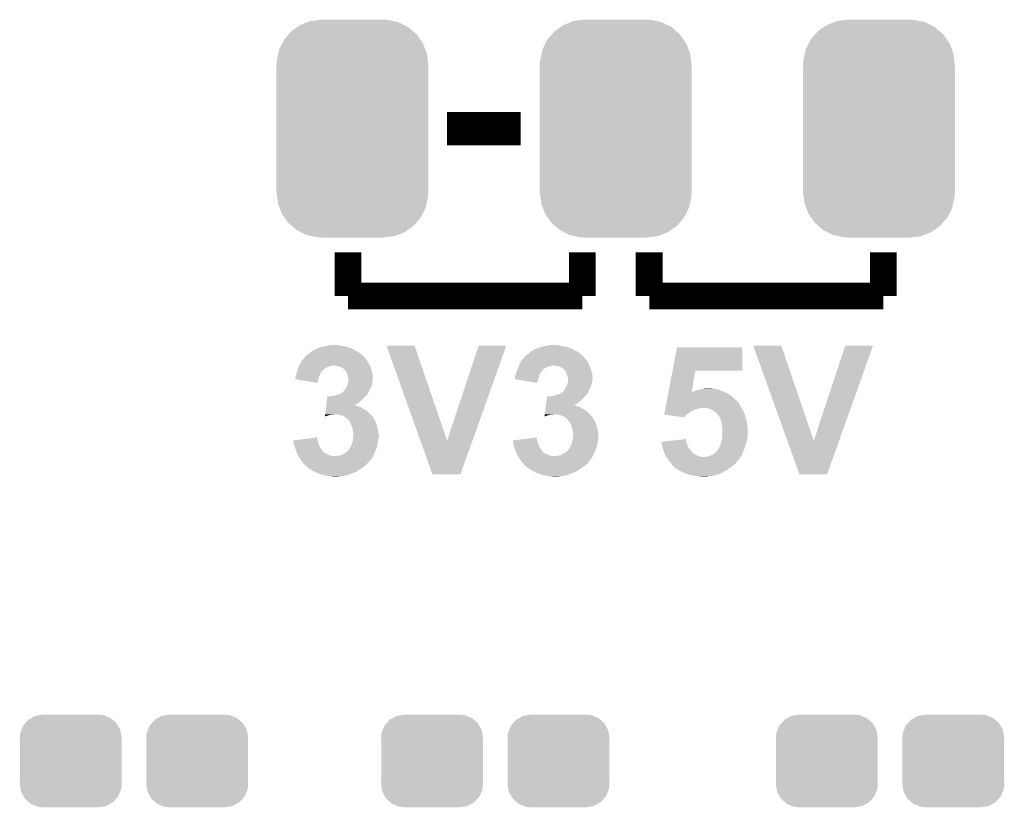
# Model space of a CAD drawing. Extents: x -1.3 to 24.2, y -3.9 to 53.4.
# Tile 7 of 43: x 6.9 to 14.4, y 2.3 to 8.3. Entities that reach past the tile are written whole.
import ezdxf

# ---------------------------------------------------------------- set-up
doc = ezdxf.new("R2010")
doc.units = 0
doc.layers.get('0').update_dxf_attribs({"linetype": 'CONTINUOUS'})
doc.layers.add('DAC_22_CLICK_V100A_GTO', color=14, linetype='CONTINUOUS')
doc.layers.add('DAC_22_CLICK_V100A_GTS', color=12, linetype='CONTINUOUS')

# ---------------------------------------------------------------- blocks, each defined once
blk = doc.blocks.new('CUSTOM_69')
for points in [[(-0.34504, 0.286174), (-0.320744, 0.31339), (0.348152, 0.286174), (0.317222, 0.31339)], [(-0.320744, 0.31339), (-0.298526, 0.325596), (0.317222, 0.31339), (0.30335, 0.325596)], [(-0.298526, 0.325596), (-0.268438, 0.342124), (0.30335, 0.325596), (0.2622, 0.342124)], [(-0.268438, 0.342124), (-0.233628, 0.347838), (0.2622, 0.342124), (0.247972, 0.347838)], [(-0.233628, 0.347838), (-0.20955, 0.35179), (0.247972, 0.347838), (0.20955, 0.35179)], [(-0.383124, 0.213652), (-0.37475, 0.234078), (0.380766, 0.213652), (0.377262, 0.234078)], [(-0.37475, 0.234078), (-0.360486, 0.26887), (0.377262, 0.234078), (0.357822, 0.26887)], [(-0.360486, 0.26887), (-0.34504, 0.286174), (0.357822, 0.26887), (0.348152, 0.286174)], [(-0.38735, 0.17526), (-0.383124, 0.213652), (0.38735, 0.17526), (0.380766, 0.213652)], [(-0.38608, 0.154124), (-0.38735, 0.17526), (0.38608, 0.154124), (0.38735, 0.17526)], [(-0.38608, -0.154124), (-0.38608, 0.154124), (0.38608, -0.154124), (0.38608, 0.154124)], [(-0.38735, -0.17526), (-0.38608, -0.154124), (0.38735, -0.17526), (0.38608, -0.154124)], [(-0.380764, -0.213652), (-0.38735, -0.17526), (0.383124, -0.213652), (0.38735, -0.17526)], [(-0.377262, -0.234078), (-0.380764, -0.213652), (0.374748, -0.234078), (0.383124, -0.213652)], [(-0.35782, -0.26887), (-0.377262, -0.234078), (0.360486, -0.26887), (0.374748, -0.234078)], [(-0.348152, -0.286174), (-0.35782, -0.26887), (0.345038, -0.286174), (0.360486, -0.26887)], [(-0.31722, -0.31339), (-0.348152, -0.286174), (0.320744, -0.31339), (0.345038, -0.286174)], [(-0.30335, -0.325596), (-0.31722, -0.31339), (0.298524, -0.325596), (0.320744, -0.31339)], [(-0.262198, -0.342124), (-0.30335, -0.325596), (0.268438, -0.342124), (0.298524, -0.325596)], [(-0.247972, -0.347838), (-0.262198, -0.342124), (0.233626, -0.347838), (0.268438, -0.342124)], [(-0.20955, -0.35179), (-0.247972, -0.347838), (0.20955, -0.35179), (0.233626, -0.347838)]]:
    blk.add_solid(points)
blk = doc.blocks.new('CUSTOM_71')
for points in [[(-0.319682, 0.816338), (-0.251122, 0.82504), (0.308712, 0.816338), (0.27044, 0.82504)], [(-0.251122, 0.82504), (-0.23749, 0.82677), (0.27044, 0.82504), (0.23749, 0.82677)], [(-0.464512, 0.738408), (-0.420946, 0.769256), (0.460796, 0.738408), (0.425156, 0.769256)], [(-0.420946, 0.769256), (-0.396894, 0.786286), (0.425156, 0.769256), (0.391508, 0.786286)], [(-0.396894, 0.786286), (-0.344522, 0.80667), (0.391508, 0.786286), (0.351232, 0.80667)], [(-0.344522, 0.80667), (-0.319682, 0.816338), (0.351232, 0.80667), (0.308712, 0.816338)], [(-0.532704, 0.647234), (-0.5185, 0.67556), (0.535424, 0.647234), (0.515528, 0.67556)], [(-0.5185, 0.67556), (-0.484594, 0.715032), (0.515528, 0.67556), (0.4878, 0.715032)], [(-0.484594, 0.715032), (-0.464512, 0.738408), (0.4878, 0.715032), (0.460796, 0.738408)], [(-0.562694, 0.569912), (-0.555636, 0.601496), (0.565186, 0.569912), (0.55303, 0.601496)], [(-0.555636, 0.601496), (-0.532704, 0.647234), (0.55303, 0.601496), (0.535424, 0.647234)], [(-0.573704, 0.520636), (-0.562694, 0.569912), (0.571254, 0.520636), (0.565186, 0.569912)], [(-0.57658, -0.48768), (-0.57658, 0.48768), (0.57658, -0.48768), (0.57658, 0.48768)], [(-0.57531, 0.48768), (-0.573704, 0.520636), (0.57531, 0.48768), (0.571254, 0.520636)], [(-0.571252, -0.520636), (-0.57531, -0.48768), (0.573704, -0.520636), (0.57531, -0.48768)], [(-0.565186, -0.569912), (-0.571252, -0.520636), (0.562692, -0.569912), (0.573704, -0.520636)], [(-0.553028, -0.601496), (-0.565186, -0.569912), (0.555636, -0.601496), (0.562692, -0.569912)], [(-0.535424, -0.647234), (-0.553028, -0.601496), (0.532702, -0.647234), (0.555636, -0.601496)], [(-0.515526, -0.67556), (-0.535424, -0.647234), (0.5185, -0.67556), (0.532702, -0.647234)], [(-0.4878, -0.715032), (-0.515526, -0.67556), (0.484592, -0.715032), (0.5185, -0.67556)], [(-0.460794, -0.738408), (-0.4878, -0.715032), (0.464512, -0.738408), (0.484592, -0.715032)], [(-0.425156, -0.769256), (-0.460794, -0.738408), (0.420944, -0.769256), (0.464512, -0.738408)], [(-0.391506, -0.786286), (-0.425156, -0.769256), (0.396894, -0.786286), (0.420944, -0.769256)], [(-0.351232, -0.80667), (-0.391506, -0.786286), (0.34452, -0.80667), (0.396894, -0.786286)], [(-0.30871, -0.816338), (-0.351232, -0.80667), (0.319682, -0.816338), (0.34452, -0.80667)], [(-0.27044, -0.82504), (-0.30871, -0.816338), (0.25112, -0.82504), (0.319682, -0.816338)], [(-0.23749, -0.82677), (-0.27044, -0.82504), (0.23749, -0.82677), (0.25112, -0.82504)]]:
    blk.add_solid(points)

msp = doc.modelspace()

# ---------------------------------------------------------------- linework, layer by layer
at = {"layer": 'DAC_22_CLICK_V100A_GTO'}
for points, const_width in [([(10.14984, 7.493), (10.70864, 7.493)], 0.254), ([(9.398, 6.223), (9.398, 6.5532)], 0.2032), ([(11.176, 6.223), (11.176, 6.5532)], 0.2032), ([(11.684, 6.223), (11.684, 6.5532)], 0.2032), ([(13.462, 6.223), (13.462, 6.5532)], 0.2032), ([(9.398, 6.223), (11.176, 6.223)], 0.2032), ([(11.684, 6.223), (13.462, 6.223)], 0.2032)]:
    msp.add_lwpolyline(points, dxfattribs=dict(at, const_width=const_width))
for points in [[(9.177022, 5.8293), (9.192262, 5.83438), (9.410702, 5.8293), (9.392922, 5.83438)], [(9.192262, 5.83438), (9.21512, 5.83946), (9.392922, 5.83438), (9.375142, 5.83946)], [(9.21512, 5.83946), (9.24052, 5.84454), (9.375142, 5.83946), (9.34466, 5.84454)], [(9.24052, 5.84454), (9.265922, 5.84962), (9.34466, 5.84454), (9.319258, 5.84962)], [(9.690134, 5.844524), (9.690128, 5.844538), (9.903464, 5.844524), (9.690128, 5.844538)], [(9.947448, 5.123242), (9.690134, 5.844524), (10.14986, 5.123242), (9.903464, 5.844524)], [(10.14986, 5.123242), (10.388606, 5.844512), (10.34207, 5.123242), (10.59941, 5.844512)], [(10.388606, 5.844512), (10.388616, 5.84454), (10.59941, 5.844512), (10.388616, 5.84454)], [(10.84326, 5.829302), (10.86104, 5.83438), (11.079476, 5.829302), (11.061702, 5.83438)], [(10.86104, 5.83438), (10.88136, 5.83946), (11.061702, 5.83438), (11.043922, 5.83946)], [(10.88136, 5.83946), (10.89406, 5.842), (11.043922, 5.83946), (11.02868, 5.842)], [(10.89406, 5.842), (10.90676, 5.84454), (11.02868, 5.842), (11.0109, 5.84454)], [(10.90676, 5.84454), (10.934702, 5.84962), (11.0109, 5.84454), (10.985498, 5.84962)], [(11.861696, 5.65658), (11.894832, 5.831818), (12.390098, 5.65658), (12.39012, 5.831818)], [(11.894832, 5.831818), (11.894838, 5.83184), (12.39012, 5.831818), (11.894838, 5.83184)], [(12.473974, 5.844524), (12.473968, 5.844538), (12.687304, 5.844524), (12.473968, 5.844538)], [(12.733166, 5.123242), (12.473974, 5.844524), (12.9337, 5.123242), (12.687304, 5.844524)], [(12.9337, 5.123242), (13.172446, 5.844512), (13.12591, 5.123242), (13.38325, 5.844512)], [(13.172446, 5.844512), (13.172456, 5.84454), (13.38325, 5.844512), (13.172456, 5.84454)], [(9.06526, 5.7531), (9.069318, 5.758174), (9.525, 5.7531), (9.519926, 5.758174)], [(9.069318, 5.758174), (9.071338, 5.760698), (9.519926, 5.758174), (9.51992, 5.760698)], [(9.071338, 5.760698), (9.071356, 5.76072), (9.51992, 5.760698), (9.517386, 5.76072)], [(9.071356, 5.76072), (9.075422, 5.765802), (9.517386, 5.76072), (9.512304, 5.765802)], [(9.075422, 5.765802), (9.087614, 5.775962), (9.512304, 5.765802), (9.50214, 5.775962)], [(9.087614, 5.775962), (9.09066, 5.7785), (9.50214, 5.775962), (9.49918, 5.7785)], [(9.09066, 5.7785), (9.10844, 5.7912), (9.49918, 5.7785), (9.48436, 5.7912)], [(9.10844, 5.7912), (9.12876, 5.806442), (9.48436, 5.7912), (9.457686, 5.806442)], [(9.12876, 5.806442), (9.137904, 5.81152), (9.457686, 5.806442), (9.448798, 5.81152)], [(9.137904, 5.81152), (9.151626, 5.81914), (9.448798, 5.81152), (9.43356, 5.81914)], [(9.151626, 5.81914), (9.154162, 5.819142), (9.43356, 5.81914), (9.433556, 5.819142)], [(9.154162, 5.819142), (9.16178, 5.82168), (9.433556, 5.819142), (9.42848, 5.82168)], [(9.16178, 5.82168), (9.177022, 5.8293), (9.42848, 5.82168), (9.410702, 5.8293)], [(10.734042, 5.753102), (10.7381, 5.758176), (11.191242, 5.753102), (11.188702, 5.758176)], [(10.7381, 5.758176), (10.744202, 5.765802), (11.188702, 5.758176), (11.181076, 5.765802)], [(10.744202, 5.765802), (10.756388, 5.775958), (11.181076, 5.765802), (11.17092, 5.775958)], [(10.756388, 5.775958), (10.77468, 5.7912), (11.17092, 5.775958), (11.1506, 5.7912)], [(10.77468, 5.7912), (10.789916, 5.801358), (11.1506, 5.7912), (11.135362, 5.801358)], [(10.789916, 5.801358), (10.79754, 5.80644), (11.135362, 5.801358), (11.1252, 5.80644)], [(10.79754, 5.80644), (10.805668, 5.81152), (11.1252, 5.80644), (11.11504, 5.81152)], [(10.805668, 5.81152), (10.817864, 5.81914), (11.11504, 5.81152), (11.101708, 5.81914)], [(10.817864, 5.81914), (10.822942, 5.819142), (11.101708, 5.81914), (11.101704, 5.819142)], [(10.822942, 5.819142), (10.830562, 5.82168), (11.101704, 5.819142), (11.097262, 5.82168)], [(10.830562, 5.82168), (10.843256, 5.8293), (11.097262, 5.82168), (11.079482, 5.8293)], [(10.843256, 5.8293), (10.84326, 5.829302), (11.079482, 5.8293), (11.079476, 5.829302)], [(9.021232, 5.67944), (9.023772, 5.687058), (9.235442, 5.67944), (9.250678, 5.687058)], [(9.023772, 5.687058), (9.024618, 5.6896), (9.250678, 5.687058), (9.26338, 5.6896)], [(9.024618, 5.6896), (9.02462, 5.689602), (9.26338, 5.6896), (9.263386, 5.689602)], [(9.02462, 5.689602), (9.02603, 5.692142), (9.263386, 5.689602), (9.27354, 5.692142)], [(9.02603, 5.692142), (9.027438, 5.694678), (9.27354, 5.692142), (9.281158, 5.694678)], [(9.027438, 5.694678), (9.02744, 5.69468), (9.281158, 5.694678), (9.291318, 5.69468)], [(9.02744, 5.69468), (9.038728, 5.715), (9.5631, 5.69468), (9.552938, 5.715)], [(9.038728, 5.715), (9.050014, 5.735318), (9.552938, 5.715), (9.54024, 5.735318)], [(9.050014, 5.735318), (9.05002, 5.735326), (9.54024, 5.735318), (9.540234, 5.735326)], [(9.05002, 5.735326), (9.050028, 5.737864), (9.540234, 5.735326), (9.538204, 5.737864)], [(9.050028, 5.737864), (9.057642, 5.742942), (9.538204, 5.737864), (9.534144, 5.742942)], [(9.057642, 5.742942), (9.061448, 5.748018), (9.534144, 5.742942), (9.530082, 5.748018)], [(9.061448, 5.748018), (9.06526, 5.7531), (9.530082, 5.748018), (9.525, 5.7531)], [(9.30656, 5.69214), (9.291318, 5.69468), (9.56437, 5.69214), (9.5631, 5.69468)], [(9.324336, 5.6896), (9.30656, 5.69214), (9.56564, 5.6896), (9.56437, 5.69214)], [(9.324342, 5.689598), (9.324336, 5.6896), (9.56564, 5.689598), (9.56564, 5.6896)], [(9.34974, 5.67944), (9.324342, 5.689598), (9.569334, 5.67944), (9.56564, 5.689598)], [(10.690012, 5.67944), (10.692552, 5.68706), (10.90422, 5.67944), (10.916918, 5.68706)], [(10.692552, 5.68706), (10.6934, 5.689598), (10.916918, 5.68706), (10.929608, 5.689598)], [(10.6934, 5.689598), (10.694528, 5.69214), (10.929608, 5.689598), (10.942318, 5.69214)], [(10.694528, 5.69214), (10.695656, 5.694678), (10.942318, 5.69214), (10.949938, 5.694678)], [(10.695656, 5.694678), (10.695658, 5.69468), (10.949938, 5.694678), (10.957558, 5.69468)], [(10.695658, 5.69468), (10.70356, 5.71246), (11.231882, 5.69468), (11.22299, 5.71246)], [(10.70356, 5.71246), (10.70497, 5.715), (11.22299, 5.71246), (11.221718, 5.715)], [(10.70497, 5.715), (10.71626, 5.735318), (11.221718, 5.715), (11.20902, 5.735318)], [(10.71626, 5.735318), (10.716262, 5.73532), (11.20902, 5.735318), (11.20902, 5.73532)], [(10.716262, 5.73532), (10.73404, 5.7531), (11.20902, 5.73532), (11.191242, 5.7531)], [(10.73404, 5.7531), (10.734042, 5.753102), (11.191242, 5.7531), (11.191242, 5.753102)], [(10.993116, 5.6896), (10.957558, 5.69468), (11.234422, 5.6896), (11.231882, 5.69468)], [(10.993122, 5.689598), (10.993116, 5.6896), (11.234422, 5.689598), (11.234422, 5.6896)], [(11.00582, 5.68452), (10.993122, 5.689598), (11.235808, 5.68452), (11.234422, 5.689598)], [(11.026136, 5.674362), (11.00582, 5.68452), (11.238578, 5.674362), (11.235808, 5.68452)], [(8.998372, 5.605778), (9.004298, 5.62356), (9.17702, 5.605778), (9.18464, 5.62356)], [(9.004298, 5.62356), (9.007474, 5.63626), (9.18464, 5.62356), (9.18972, 5.63626)], [(9.007474, 5.63626), (9.00938, 5.643878), (9.18972, 5.63626), (9.195432, 5.643878)], [(9.00938, 5.643878), (9.010226, 5.64642), (9.195432, 5.643878), (9.19734, 5.64642)], [(9.010226, 5.64642), (9.012766, 5.65404), (9.19734, 5.64642), (9.20242, 5.65404)], [(9.012766, 5.65404), (9.015306, 5.66166), (9.20242, 5.65404), (9.21004, 5.66166)], [(9.015306, 5.66166), (9.018692, 5.67182), (9.21004, 5.66166), (9.22274, 5.67182)], [(9.018692, 5.67182), (9.021232, 5.67944), (9.22274, 5.67182), (9.235442, 5.67944)], [(9.36498, 5.66928), (9.34974, 5.67944), (9.57303, 5.66928), (9.569334, 5.67944)], [(9.372602, 5.661658), (9.36498, 5.66928), (9.5758, 5.661658), (9.57303, 5.66928)], [(9.380218, 5.65404), (9.372602, 5.661658), (9.577706, 5.65404), (9.5758, 5.661658)], [(9.38784, 5.6388), (9.380218, 5.65404), (9.581516, 5.6388), (9.577706, 5.65404)], [(9.390888, 5.63118), (9.38784, 5.6388), (9.58342, 5.63118), (9.581516, 5.6388)], [(9.392918, 5.626102), (9.390888, 5.63118), (9.584268, 5.626102), (9.58342, 5.63118)], [(9.394954, 5.615938), (9.392918, 5.626102), (9.58596, 5.615938), (9.584268, 5.626102)], [(9.39546, 5.6134), (9.394954, 5.615938), (9.585958, 5.6134), (9.58596, 5.615938)], [(9.398002, 5.60324), (9.39546, 5.6134), (9.585958, 5.60324), (9.585958, 5.6134)], [(10.66546, 5.60578), (10.665462, 5.608322), (10.8458, 5.60578), (10.846524, 5.608322)], [(10.665462, 5.608322), (10.670538, 5.62356), (10.846524, 5.608322), (10.850878, 5.62356)], [(10.670538, 5.62356), (10.673712, 5.636258), (10.850878, 5.62356), (10.858498, 5.636258)], [(10.673712, 5.636258), (10.67562, 5.643882), (10.858498, 5.636258), (10.864216, 5.643882)], [(10.67562, 5.643882), (10.676748, 5.64642), (10.864216, 5.643882), (10.86612, 5.64642)], [(10.676748, 5.64642), (10.680134, 5.65404), (10.86612, 5.64642), (10.8712, 5.65404)], [(10.680134, 5.65404), (10.68239, 5.659114), (10.8712, 5.65404), (10.876274, 5.659114)], [(10.68239, 5.659114), (10.683518, 5.661652), (10.876274, 5.659114), (10.87628, 5.661652)], [(10.683518, 5.661652), (10.68578, 5.66674), (10.87628, 5.661652), (10.882634, 5.66674)], [(10.68578, 5.66674), (10.687472, 5.67182), (10.882634, 5.66674), (10.88898, 5.67182)], [(10.687472, 5.67182), (10.690012, 5.67944), (10.88898, 5.67182), (10.90422, 5.67944)], [(11.03122, 5.669282), (11.026136, 5.674362), (11.239962, 5.669282), (11.238578, 5.674362)], [(11.036286, 5.666746), (11.03122, 5.669282), (11.240654, 5.666746), (11.239962, 5.669282)], [(11.0363, 5.664206), (11.036286, 5.666746), (11.241346, 5.664206), (11.240654, 5.666746)], [(11.038844, 5.66166), (11.0363, 5.664206), (11.24204, 5.66166), (11.241346, 5.664206)], [(11.046458, 5.65404), (11.038844, 5.66166), (11.24458, 5.65404), (11.24204, 5.66166)], [(11.05408, 5.6388), (11.046458, 5.65404), (11.24966, 5.6388), (11.24458, 5.65404)], [(11.05713, 5.631176), (11.05408, 5.6388), (11.2522, 5.631176), (11.24966, 5.6388)], [(11.059158, 5.626102), (11.05713, 5.631176), (11.2522, 5.626102), (11.2522, 5.631176)], [(11.061194, 5.61594), (11.059158, 5.626102), (11.2522, 5.61594), (11.2522, 5.626102)], [(11.0617, 5.613402), (11.061194, 5.61594), (11.252564, 5.613402), (11.2522, 5.61594)], [(11.066778, 5.603244), (11.0617, 5.613402), (11.254014, 5.603244), (11.252564, 5.613402)], [(11.830478, 5.491484), (11.861694, 5.656562), (12.006606, 5.491484), (12.034516, 5.656562)], [(11.861694, 5.656562), (11.861696, 5.65658), (12.034516, 5.656562), (12.390098, 5.65658)], [(8.99668, 5.590558), (8.996682, 5.600702), (9.173214, 5.590558), (9.17575, 5.600702)], [(9.02771, 5.58546), (8.99668, 5.590558), (9.17194, 5.58546), (9.173214, 5.590558)], [(8.996682, 5.600702), (8.998372, 5.605778), (9.17575, 5.600702), (9.17702, 5.605778)], [(9.166838, 5.562602), (9.02771, 5.58546), (9.166838, 5.562602), (9.17194, 5.58546)], [(9.383266, 5.524496), (9.38784, 5.53212), (9.570718, 5.524496), (9.573258, 5.53212)], [(9.38784, 5.53212), (9.39038, 5.539742), (9.573258, 5.53212), (9.5758, 5.539742)], [(9.39038, 5.539742), (9.39292, 5.54736), (9.5758, 5.539742), (9.578846, 5.54736)], [(9.39292, 5.54736), (9.39437, 5.552438), (9.578846, 5.54736), (9.580878, 5.552438)], [(9.39437, 5.552438), (9.397998, 5.565138), (9.580878, 5.552438), (9.58342, 5.565138)], [(9.397998, 5.565138), (9.398, 5.565142), (9.58342, 5.565138), (9.58342, 5.565142)], [(9.398, 5.565142), (9.399586, 5.577836), (9.58342, 5.565142), (9.58342, 5.577836)], [(9.400538, 5.595622), (9.398002, 5.60324), (9.585958, 5.595622), (9.585958, 5.60324)], [(9.399586, 5.577836), (9.400538, 5.585458), (9.58342, 5.577836), (9.585958, 5.585458)], [(9.40054, 5.585462), (9.400538, 5.595622), (9.585958, 5.585462), (9.585958, 5.595622)], [(9.400538, 5.585458), (9.40054, 5.585462), (9.585958, 5.585458), (9.585958, 5.585462)], [(10.66292, 5.59056), (10.662926, 5.593086), (10.841994, 5.59056), (10.842626, 5.593086)], [(10.694424, 5.58546), (10.66292, 5.59056), (10.84072, 5.58546), (10.841994, 5.59056)], [(10.662926, 5.593086), (10.66546, 5.595626), (10.842626, 5.593086), (10.84326, 5.595626)], [(10.66546, 5.595626), (10.66546, 5.60578), (10.84326, 5.595626), (10.8458, 5.60578)], [(10.835618, 5.562602), (10.694424, 5.58546), (10.835618, 5.562602), (10.84072, 5.58546)], [(11.049508, 5.5245), (11.05408, 5.53212), (11.23696, 5.5245), (11.239498, 5.53212)], [(11.05408, 5.53212), (11.05789, 5.539742), (11.239498, 5.53212), (11.24204, 5.539742)], [(11.05789, 5.539742), (11.061702, 5.547362), (11.24204, 5.539742), (11.245086, 5.547362)], [(11.061702, 5.547362), (11.06315, 5.552438), (11.245086, 5.547362), (11.247118, 5.552438)], [(11.06315, 5.552438), (11.06678, 5.565142), (11.247118, 5.552438), (11.249658, 5.565142)], [(11.06678, 5.598158), (11.066778, 5.603244), (11.25474, 5.598158), (11.254014, 5.603244)], [(11.06678, 5.593078), (11.06678, 5.598158), (11.254738, 5.593078), (11.25474, 5.598158)], [(11.06678, 5.585456), (11.06678, 5.593078), (11.2522, 5.585456), (11.254738, 5.593078)], [(11.06678, 5.577838), (11.06678, 5.585456), (11.2522, 5.577838), (11.2522, 5.585456)], [(11.06678, 5.565142), (11.06678, 5.577838), (11.249658, 5.565142), (11.2522, 5.577838)], [(9.23609, 5.4229), (9.24054, 5.461), (9.491978, 5.4229), (9.530078, 5.461)], [(9.26846, 5.461), (9.286242, 5.46354), (9.530078, 5.461), (9.532618, 5.46354)], [(9.286242, 5.46354), (9.30402, 5.46862), (9.532618, 5.46354), (9.537698, 5.46862)], [(9.30402, 5.46862), (9.324334, 5.4737), (9.537698, 5.46862), (9.542778, 5.4737)], [(9.324334, 5.4737), (9.324342, 5.473702), (9.542778, 5.4737), (9.542778, 5.473702)], [(9.324342, 5.473702), (9.34212, 5.481322), (9.542778, 5.473702), (9.547134, 5.481322)], [(9.34212, 5.481322), (9.354312, 5.491478), (9.547134, 5.481322), (9.55294, 5.491478)], [(9.354312, 5.491478), (9.357366, 5.49402), (9.55294, 5.491478), (9.554028, 5.49402)], [(9.357366, 5.49402), (9.359906, 5.494026), (9.554028, 5.49402), (9.55403, 5.494026)], [(9.359906, 5.494026), (9.36498, 5.4991), (9.55403, 5.494026), (9.556206, 5.4991)], [(9.36498, 5.4991), (9.37006, 5.50672), (9.556206, 5.4991), (9.55947, 5.50672)], [(9.37006, 5.50672), (9.372092, 5.50926), (9.55947, 5.50672), (9.56056, 5.50926)], [(9.372092, 5.50926), (9.380222, 5.519422), (9.56056, 5.50926), (9.567334, 5.519422)], [(9.380222, 5.519422), (9.383266, 5.524496), (9.567334, 5.519422), (9.570718, 5.524496)], [(10.904234, 5.4229), (10.90898, 5.458462), (11.16076, 5.4229), (11.196322, 5.458462)], [(10.90898, 5.458462), (10.90932, 5.461), (11.196322, 5.458462), (11.198436, 5.461)], [(10.9347, 5.461), (10.952482, 5.46354), (11.198436, 5.461), (11.200552, 5.46354)], [(10.952482, 5.46354), (10.97026, 5.46862), (11.200552, 5.46354), (11.204786, 5.46862)], [(10.97026, 5.46862), (10.990574, 5.4737), (11.204786, 5.46862), (11.20902, 5.4737)], [(10.990574, 5.4737), (10.990582, 5.473702), (11.20902, 5.4737), (11.20902, 5.473702)], [(10.990582, 5.473702), (11.008362, 5.481322), (11.20902, 5.473702), (11.214464, 5.481322)], [(11.008362, 5.481322), (11.022584, 5.491478), (11.214464, 5.481322), (11.221718, 5.491478)], [(11.022584, 5.491478), (11.026144, 5.49402), (11.221718, 5.491478), (11.222806, 5.49402)], [(11.026144, 5.49402), (11.028686, 5.494026), (11.222806, 5.49402), (11.22281, 5.494026)], [(11.028686, 5.494026), (11.03376, 5.4991), (11.22281, 5.494026), (11.224984, 5.4991)], [(11.03376, 5.4991), (11.03884, 5.506718), (11.224984, 5.4991), (11.22825, 5.506718)], [(11.03884, 5.506718), (11.040364, 5.50926), (11.22825, 5.506718), (11.22934, 5.50926)], [(11.040364, 5.50926), (11.049508, 5.5245), (11.22934, 5.50926), (11.23696, 5.5245)], [(11.821834, 5.445762), (11.824714, 5.461), (12.32916, 5.445762), (12.31138, 5.461)], [(11.824714, 5.461), (11.827116, 5.4737), (12.31138, 5.461), (12.293602, 5.4737)], [(11.827116, 5.4737), (11.830478, 5.49148), (12.293602, 5.4737), (12.262488, 5.49148)], [(11.830478, 5.49148), (11.830478, 5.491484), (12.006606, 5.49148), (12.009126, 5.491484)], [(12.006606, 5.49148), (12.006606, 5.491484), (12.262488, 5.49148), (12.26248, 5.491484)], [(12.009126, 5.491484), (12.012928, 5.49402), (12.26248, 5.491484), (12.258042, 5.49402)], [(12.012928, 5.49402), (12.016742, 5.496562), (12.258042, 5.49402), (12.249144, 5.496562)], [(12.016742, 5.496562), (12.029432, 5.4991), (12.249144, 5.496562), (12.240258, 5.4991)], [(12.029432, 5.4991), (12.029442, 5.499102), (12.240258, 5.4991), (12.240254, 5.499102)], [(12.029442, 5.499102), (12.044682, 5.506722), (12.240254, 5.499102), (12.220444, 5.506722)], [(12.044682, 5.506722), (12.064996, 5.5118), (12.220444, 5.506722), (12.20724, 5.5118)], [(12.064996, 5.5118), (12.08531, 5.516878), (12.20724, 5.5118), (12.192002, 5.516878)], [(12.08531, 5.516878), (12.08532, 5.51688), (12.192002, 5.516878), (12.191992, 5.51688)], [(12.08532, 5.51688), (12.09802, 5.51942), (12.191992, 5.51688), (12.176762, 5.51942)], [(12.09802, 5.51942), (12.11071, 5.521958), (12.164064, 5.51942), (12.156442, 5.521958)], [(12.11071, 5.521958), (12.110722, 5.52196), (12.156442, 5.521958), (12.110722, 5.52196)], [(9.230748, 5.377178), (9.23164, 5.3848), (9.494522, 5.377178), (9.4742, 5.3848)], [(9.23164, 5.3848), (9.232232, 5.38988), (9.4742, 5.3848), (9.458962, 5.38988)], [(9.232232, 5.38988), (9.232528, 5.392418), (9.458962, 5.38988), (9.453884, 5.392418)], [(9.232528, 5.392418), (9.23253, 5.39242), (9.453884, 5.392418), (9.44634, 5.39242)], [(9.23253, 5.39242), (9.234308, 5.407658), (9.44634, 5.39242), (9.471658, 5.407658)], [(9.234308, 5.407658), (9.23609, 5.4229), (9.471658, 5.407658), (9.491978, 5.4229)], [(10.898132, 5.37718), (10.899148, 5.3848), (11.160762, 5.37718), (11.142978, 5.3848)], [(10.899148, 5.3848), (10.899826, 5.38988), (11.142978, 5.3848), (11.127742, 5.38988)], [(10.899826, 5.38988), (10.900166, 5.392418), (11.127742, 5.38988), (11.122664, 5.392418)], [(10.900166, 5.39242), (10.9022, 5.40766), (11.11258, 5.39242), (11.137902, 5.40766)], [(10.900166, 5.392418), (10.900166, 5.39242), (11.122664, 5.392418), (11.11258, 5.39242)], [(10.9022, 5.40766), (10.904234, 5.4229), (11.137902, 5.40766), (11.16076, 5.4229)], [(11.807904, 5.3721), (11.809826, 5.382258), (12.386734, 5.3721), (12.379962, 5.382258)], [(11.809826, 5.382258), (11.812226, 5.394956), (12.379962, 5.382258), (12.37488, 5.394956)], [(11.812226, 5.394956), (11.814148, 5.40512), (12.37488, 5.394956), (12.364722, 5.40512)], [(11.814148, 5.40512), (11.816068, 5.415276), (12.364722, 5.40512), (12.359642, 5.415276)], [(11.816068, 5.415276), (11.81703, 5.420358), (12.359642, 5.415276), (12.354562, 5.420358)], [(11.81703, 5.420358), (11.81847, 5.42798), (12.354562, 5.420358), (12.34948, 5.42798)], [(11.81847, 5.42798), (11.81895, 5.430514), (12.34948, 5.42798), (12.346946, 5.430514)], [(11.81895, 5.43052), (11.821834, 5.445762), (12.344406, 5.43052), (12.32916, 5.445762)], [(11.81895, 5.430514), (11.81895, 5.43052), (12.346946, 5.430514), (12.344406, 5.43052)], [(9.222744, 5.308632), (9.24052, 5.313682), (9.222744, 5.308632), (9.223332, 5.313682)], [(9.223332, 5.313682), (9.223926, 5.318758), (9.24052, 5.313682), (9.255758, 5.318758)], [(9.223926, 5.318758), (9.224222, 5.3213), (9.255758, 5.318758), (9.270998, 5.3213)], [(9.224222, 5.3213), (9.22452, 5.32384), (9.283698, 5.3213), (9.293858, 5.32384)], [(9.22452, 5.32384), (9.22541, 5.33146), (9.56818, 5.32384), (9.56056, 5.33146)], [(9.22541, 5.33146), (9.227782, 5.351778), (9.56056, 5.33146), (9.5377, 5.351778)], [(9.227782, 5.351778), (9.229266, 5.364482), (9.5377, 5.351778), (9.51484, 5.364482)], [(9.229266, 5.364482), (9.230748, 5.377178), (9.51484, 5.364482), (9.494522, 5.377178)], [(9.326878, 5.3213), (9.306558, 5.32384), (9.57072, 5.3213), (9.56818, 5.32384)], [(9.34466, 5.31622), (9.326878, 5.3213), (9.5758, 5.31622), (9.57072, 5.3213)], [(9.359898, 5.31114), (9.34466, 5.31622), (9.58088, 5.31114), (9.5758, 5.31622)], [(9.36498, 5.3086), (9.359898, 5.31114), (9.58342, 5.3086), (9.58088, 5.31114)], [(9.375136, 5.303522), (9.36498, 5.3086), (9.586808, 5.303522), (9.58342, 5.3086)], [(10.888984, 5.308632), (10.90676, 5.313682), (10.888984, 5.308632), (10.889658, 5.313682)], [(10.889658, 5.313682), (10.890334, 5.318758), (10.90676, 5.313682), (10.921998, 5.318758)], [(10.890334, 5.318758), (10.890674, 5.3213), (10.921998, 5.318758), (10.93978, 5.3213)], [(10.890674, 5.3213), (10.891012, 5.323838), (10.952476, 5.3213), (10.960098, 5.323838)], [(10.891012, 5.32384), (10.89203, 5.33146), (11.23442, 5.32384), (11.2268, 5.33146)], [(10.891012, 5.323838), (10.891012, 5.32384), (10.960098, 5.323838), (10.975338, 5.32384)], [(10.89203, 5.33146), (10.894742, 5.351778), (11.2268, 5.33146), (11.203942, 5.351778)], [(10.894742, 5.351778), (10.896436, 5.36448), (11.203942, 5.351778), (11.18362, 5.36448)], [(10.896436, 5.36448), (10.898132, 5.37718), (11.18362, 5.36448), (11.160762, 5.37718)], [(10.995658, 5.3213), (10.975338, 5.32384), (11.23696, 5.3213), (11.23442, 5.32384)], [(11.0109, 5.31622), (10.995658, 5.3213), (11.24204, 5.31622), (11.23696, 5.3213)], [(11.02868, 5.311142), (11.0109, 5.31622), (11.247118, 5.311142), (11.24204, 5.31622)], [(11.032916, 5.3086), (11.02868, 5.311142), (11.24966, 5.3086), (11.247118, 5.311142)], [(11.041378, 5.303522), (11.032916, 5.3086), (11.253048, 5.303522), (11.24966, 5.3086)], [(11.798304, 5.321324), (11.799258, 5.326378), (11.968504, 5.321324), (11.973558, 5.326378)], [(11.855584, 5.313678), (11.798304, 5.321324), (11.960858, 5.313678), (11.968504, 5.321324)], [(11.799258, 5.326378), (11.8007, 5.333998), (11.973558, 5.326378), (11.986258, 5.333998)], [(11.8007, 5.333998), (11.802622, 5.34416), (11.986258, 5.333998), (11.99896, 5.34416)], [(11.802622, 5.34416), (11.805022, 5.35686), (11.99896, 5.34416), (12.02436, 5.35686)], [(11.805022, 5.35686), (11.806464, 5.36448), (12.02436, 5.35686), (12.047222, 5.36448)], [(11.806464, 5.36448), (11.807424, 5.36956), (12.047222, 5.36448), (12.06754, 5.36956)], [(11.807424, 5.36956), (11.807904, 5.3721), (12.06754, 5.36956), (12.080238, 5.3721)], [(11.950692, 5.300982), (11.855584, 5.313678), (11.950692, 5.300982), (11.960858, 5.313678)], [(12.138658, 5.36702), (12.118338, 5.3721), (12.39012, 5.36702), (12.386734, 5.3721)], [(12.138664, 5.367018), (12.138658, 5.36702), (12.39012, 5.367018), (12.39012, 5.36702)], [(12.15644, 5.3594), (12.138664, 5.367018), (12.39393, 5.3594), (12.39012, 5.367018)], [(12.171678, 5.351782), (12.15644, 5.3594), (12.39774, 5.351782), (12.39393, 5.3594)], [(12.171682, 5.35178), (12.171678, 5.351782), (12.39774, 5.35178), (12.39774, 5.351782)], [(12.18438, 5.34162), (12.171682, 5.35178), (12.402096, 5.34162), (12.39774, 5.35178)], [(12.194538, 5.334), (12.18438, 5.34162), (12.40536, 5.334), (12.402096, 5.34162)], [(12.199614, 5.328926), (12.194538, 5.334), (12.407264, 5.328926), (12.40536, 5.334)], [(12.19962, 5.326386), (12.199614, 5.328926), (12.408216, 5.326386), (12.407264, 5.328926)], [(12.21051, 5.313678), (12.19962, 5.326386), (12.41298, 5.313678), (12.408216, 5.326386)], [(12.21486, 5.3086), (12.21051, 5.313678), (12.41425, 5.3086), (12.41298, 5.313678)], [(12.222482, 5.293358), (12.21486, 5.3086), (12.418062, 5.293358), (12.41425, 5.3086)], [(9.377678, 5.300982), (9.375136, 5.303522), (9.5885, 5.300982), (9.586808, 5.303522)], [(9.38276, 5.295902), (9.377678, 5.300982), (9.591548, 5.295902), (9.5885, 5.300982)], [(9.392918, 5.28828), (9.38276, 5.295902), (9.59612, 5.28828), (9.591548, 5.295902)], [(9.400542, 5.280658), (9.392918, 5.28828), (9.599932, 5.280658), (9.59612, 5.28828)], [(9.411122, 5.26796), (9.400542, 5.280658), (9.60628, 5.26796), (9.599932, 5.280658)], [(9.413238, 5.26542), (9.411122, 5.26796), (9.607234, 5.26542), (9.60628, 5.26796)], [(9.42086, 5.247642), (9.413238, 5.26542), (9.6139, 5.247642), (9.607234, 5.26542)], [(9.42086, 5.24764), (9.42086, 5.247642), (9.613902, 5.24764), (9.6139, 5.247642)], [(9.42848, 5.22732), (9.42086, 5.24764), (9.619998, 5.22732), (9.613902, 5.24764)], [(11.044764, 5.300982), (11.041378, 5.303522), (11.25474, 5.300982), (11.253048, 5.303522)], [(11.051538, 5.2959), (11.044764, 5.300982), (11.25779, 5.2959), (11.25474, 5.300982)], [(11.059158, 5.288282), (11.051538, 5.2959), (11.26236, 5.288282), (11.25779, 5.2959)], [(11.059162, 5.28828), (11.059158, 5.288282), (11.26236, 5.28828), (11.26236, 5.288282)], [(11.066772, 5.283204), (11.059162, 5.28828), (11.2649, 5.283204), (11.26236, 5.28828)], [(11.06678, 5.280666), (11.066772, 5.283204), (11.266168, 5.280666), (11.2649, 5.283204)], [(11.07948, 5.265418), (11.06678, 5.280666), (11.273792, 5.265418), (11.266168, 5.280666)], [(11.08964, 5.247642), (11.07948, 5.265418), (11.28268, 5.247642), (11.273792, 5.265418)], [(11.089642, 5.247638), (11.08964, 5.247642), (11.282682, 5.247638), (11.28268, 5.247642)], [(11.09726, 5.22732), (11.089642, 5.247638), (11.288778, 5.22732), (11.282682, 5.247638)], [(12.22502, 5.28828), (12.222482, 5.293358), (12.419966, 5.28828), (12.418062, 5.293358)], [(12.2301, 5.273038), (12.22502, 5.28828), (12.42568, 5.273038), (12.419966, 5.28828)], [(12.232638, 5.265422), (12.2301, 5.273038), (12.426442, 5.265422), (12.42568, 5.273038)], [(12.23518, 5.242562), (12.232638, 5.265422), (12.428728, 5.242562), (12.426442, 5.265422)], [(12.24026, 5.222242), (12.23518, 5.242562), (12.43076, 5.222242), (12.428728, 5.242562)], [(9.429932, 5.22224), (9.42848, 5.22732), (9.62152, 5.22224), (9.619998, 5.22732)], [(9.43356, 5.209542), (9.429932, 5.22224), (9.623638, 5.209542), (9.62152, 5.22224)], [(9.4361, 5.19176), (9.43356, 5.209542), (9.6266, 5.19176), (9.623638, 5.209542)], [(9.43864, 5.179062), (9.4361, 5.19176), (9.628718, 5.179062), (9.6266, 5.19176)], [(9.436792, 5.148578), (9.437946, 5.161278), (9.63168, 5.148578), (9.63168, 5.161278)], [(9.437946, 5.161278), (9.43864, 5.168898), (9.63168, 5.161278), (9.630412, 5.168898)], [(9.43864, 5.168898), (9.43864, 5.179062), (9.630412, 5.168898), (9.628718, 5.179062)], [(11.098712, 5.22224), (11.09726, 5.22732), (11.2903, 5.22224), (11.288778, 5.22732)], [(11.10234, 5.209542), (11.098712, 5.22224), (11.292418, 5.209542), (11.2903, 5.22224)], [(11.10488, 5.191762), (11.10234, 5.209542), (11.29538, 5.191762), (11.292418, 5.209542)], [(11.10488, 5.19176), (11.10488, 5.191762), (11.295382, 5.19176), (11.29538, 5.191762)], [(11.10742, 5.179062), (11.10488, 5.19176), (11.29644, 5.179062), (11.295382, 5.19176)], [(11.10488, 5.140962), (11.106726, 5.161282), (11.29792, 5.140962), (11.29792, 5.161282)], [(11.106726, 5.161282), (11.10742, 5.168898), (11.29792, 5.161282), (11.297286, 5.168898)], [(11.10742, 5.168898), (11.10742, 5.179062), (11.297286, 5.168898), (11.29644, 5.179062)], [(12.238988, 5.151118), (12.24026, 5.158742), (12.42822, 5.151118), (12.429744, 5.158742)], [(12.24026, 5.196842), (12.24026, 5.222242), (12.4333, 5.196842), (12.43076, 5.222242)], [(12.24026, 5.184138), (12.24026, 5.196842), (12.433298, 5.184138), (12.4333, 5.196842)], [(12.24026, 5.176516), (12.24026, 5.184138), (12.43076, 5.176516), (12.433298, 5.184138)], [(12.24026, 5.163818), (12.24026, 5.176516), (12.43076, 5.163818), (12.43076, 5.176516)], [(12.24026, 5.158742), (12.24026, 5.163818), (12.429744, 5.158742), (12.43076, 5.163818)], [(8.98146, 5.12572), (9.061686, 5.13588), (9.166354, 5.12572), (9.16432, 5.13588)], [(8.981742, 5.12318), (8.98146, 5.12572), (9.166862, 5.12318), (9.166354, 5.12572)], [(8.983422, 5.10794), (8.981742, 5.12318), (9.17194, 5.10794), (9.166862, 5.12318)], [(8.98398, 5.102862), (8.983422, 5.10794), (9.173392, 5.102862), (9.17194, 5.10794)], [(8.988746, 5.090158), (8.98398, 5.102862), (9.17702, 5.090158), (9.173392, 5.102862)], [(8.991602, 5.08254), (8.988746, 5.090158), (9.180288, 5.08254), (9.17702, 5.090158)], [(9.061686, 5.13588), (9.141896, 5.146038), (9.16432, 5.13588), (9.16178, 5.146038)], [(9.141896, 5.146038), (9.16178, 5.148556), (9.16178, 5.146038), (9.16178, 5.148556)], [(9.41832, 5.080002), (9.420494, 5.085078), (9.617528, 5.080002), (9.61898, 5.085078)], [(9.420494, 5.085078), (9.42594, 5.09778), (9.61898, 5.085078), (9.621096, 5.09778)], [(9.42594, 5.09778), (9.432606, 5.11556), (9.621096, 5.09778), (9.62406, 5.11556)], [(9.432606, 5.11556), (9.43356, 5.118102), (9.62406, 5.11556), (9.624568, 5.118102)], [(9.43356, 5.118102), (9.434688, 5.12826), (9.624568, 5.118102), (9.6266, 5.12826)], [(9.434688, 5.12826), (9.4361, 5.14096), (9.6266, 5.12826), (9.629774, 5.14096)], [(9.4361, 5.14096), (9.436792, 5.148578), (9.629774, 5.14096), (9.63168, 5.148578)], [(10.038076, 4.869196), (9.947448, 5.123242), (10.251428, 4.869196), (10.34207, 5.123242)], [(10.65024, 5.12572), (10.730434, 5.135876), (10.834624, 5.12572), (10.830562, 5.135876)], [(10.650522, 5.123178), (10.65024, 5.12572), (10.83564, 5.123178), (10.834624, 5.12572)], [(10.652202, 5.107938), (10.650522, 5.123178), (10.838182, 5.107938), (10.83564, 5.123178)], [(10.65276, 5.102862), (10.652202, 5.107938), (10.840358, 5.102862), (10.838182, 5.107938)], [(10.65784, 5.08254), (10.65276, 5.102862), (10.849068, 5.08254), (10.840358, 5.102862)], [(10.730434, 5.135876), (10.83056, 5.148556), (10.830562, 5.135876), (10.83056, 5.148556)], [(11.0871, 5.080002), (11.089276, 5.08508), (11.285944, 5.080002), (11.287758, 5.08508)], [(11.089276, 5.08508), (11.09472, 5.097782), (11.287758, 5.08508), (11.289874, 5.097782)], [(11.09472, 5.097782), (11.099164, 5.11556), (11.289874, 5.097782), (11.29284, 5.11556)], [(11.099164, 5.11556), (11.0998, 5.1181), (11.29284, 5.11556), (11.293348, 5.1181)], [(11.0998, 5.1181), (11.102056, 5.12826), (11.293348, 5.1181), (11.29538, 5.12826)], [(11.102056, 5.12826), (11.104314, 5.138418), (11.29538, 5.12826), (11.29792, 5.138418)], [(11.104314, 5.138418), (11.10488, 5.140962), (11.29792, 5.138418), (11.29792, 5.140962)], [(11.775462, 5.11556), (11.868252, 5.125718), (11.965434, 5.11556), (11.9634, 5.125718)], [(11.776096, 5.113018), (11.775462, 5.11556), (11.965942, 5.113018), (11.965434, 5.11556)], [(11.779256, 5.100322), (11.776096, 5.113018), (11.97102, 5.100322), (11.965942, 5.113018)], [(11.78052, 5.09524), (11.779256, 5.100322), (11.972714, 5.09524), (11.97102, 5.100322)], [(11.782778, 5.085082), (11.78052, 5.09524), (11.9761, 5.085082), (11.972714, 5.09524)], [(11.7856, 5.072382), (11.782778, 5.085082), (11.981544, 5.072382), (11.9761, 5.085082)], [(11.868252, 5.125718), (11.937858, 5.133338), (11.9634, 5.125718), (11.960862, 5.133338)], [(11.937858, 5.133338), (11.96086, 5.135856), (11.960862, 5.133338), (11.96086, 5.135856)], [(12.21232, 5.067298), (12.222482, 5.085082), (12.407898, 5.067298), (12.413826, 5.085082)], [(12.222482, 5.085082), (12.223932, 5.09016), (12.413826, 5.085082), (12.41552, 5.09016)], [(12.223932, 5.09016), (12.22756, 5.10286), (12.41552, 5.09016), (12.419426, 5.10286)], [(12.22756, 5.10286), (12.233654, 5.123178), (12.419426, 5.10286), (12.42568, 5.123178)], [(12.233654, 5.123178), (12.23518, 5.12826), (12.42568, 5.123178), (12.426526, 5.12826)], [(12.23518, 5.12826), (12.236872, 5.138418), (12.426526, 5.12826), (12.42822, 5.138418)], [(12.236872, 5.138418), (12.238988, 5.151118), (12.42822, 5.138418), (12.42822, 5.151118)], [(12.824456, 4.869196), (12.733166, 5.123242), (13.035268, 4.869196), (13.12591, 5.123242)], [(8.994778, 5.07238), (8.991602, 5.08254), (9.184642, 5.07238), (9.180288, 5.08254)], [(8.999538, 5.05714), (8.994778, 5.07238), (9.19734, 5.05714), (9.184642, 5.07238)], [(9.004298, 5.041902), (8.999538, 5.05714), (9.208226, 5.041902), (9.19734, 5.05714)], [(9.005474, 5.039358), (9.004298, 5.041902), (9.210042, 5.039358), (9.208226, 5.041902)], [(9.007818, 5.034278), (9.005474, 5.039358), (9.215124, 5.034278), (9.210042, 5.039358)], [(9.012506, 5.02412), (9.007818, 5.034278), (9.235438, 5.02412), (9.215124, 5.034278)], [(9.016024, 5.0165), (9.012506, 5.02412), (9.24814, 5.0165), (9.235438, 5.02412)], [(9.018368, 5.01142), (9.016024, 5.0165), (9.26338, 5.01142), (9.24814, 5.0165)], [(9.01954, 5.00888), (9.018368, 5.01142), (9.272272, 5.00888), (9.26338, 5.01142)], [(9.021234, 5.00634), (9.01954, 5.00888), (9.281162, 5.00634), (9.272272, 5.00888)], [(9.311642, 5.006342), (9.31926, 5.00888), (9.588138, 5.006342), (9.589588, 5.00888)], [(9.31926, 5.00888), (9.334478, 5.011418), (9.589588, 5.00888), (9.59104, 5.011418)], [(9.334478, 5.011418), (9.334502, 5.011422), (9.59104, 5.011418), (9.59104, 5.011422)], [(9.334502, 5.011422), (9.34974, 5.0165), (9.59104, 5.011422), (9.592944, 5.0165)], [(9.34974, 5.0165), (9.364978, 5.02412), (9.592944, 5.0165), (9.595802, 5.02412)], [(9.364978, 5.02412), (9.37831, 5.03174), (9.595802, 5.02412), (9.59866, 5.03174)], [(9.37831, 5.03174), (9.38276, 5.034282), (9.59866, 5.03174), (9.600112, 5.034282)], [(9.38276, 5.034282), (9.398002, 5.049518), (9.600112, 5.034282), (9.60882, 5.049518)], [(9.398002, 5.049518), (9.398006, 5.04952), (9.60882, 5.049518), (9.60882, 5.04952)], [(9.398006, 5.04952), (9.400544, 5.049528), (9.60882, 5.04952), (9.608822, 5.049528)], [(9.400544, 5.049528), (9.40562, 5.057142), (9.608822, 5.049528), (9.610998, 5.057142)], [(9.40562, 5.057142), (9.4107, 5.067298), (9.610998, 5.057142), (9.6139, 5.067298)], [(9.4107, 5.067298), (9.41832, 5.080002), (9.6139, 5.067298), (9.617528, 5.080002)], [(10.661016, 5.072378), (10.65784, 5.08254), (10.853422, 5.072378), (10.849068, 5.08254)], [(10.665778, 5.05714), (10.661016, 5.072378), (10.86358, 5.05714), (10.853422, 5.072378)], [(10.670538, 5.041902), (10.665778, 5.05714), (10.874474, 5.041902), (10.86358, 5.05714)], [(10.671712, 5.03936), (10.670538, 5.041902), (10.87629, 5.03936), (10.874474, 5.041902)], [(10.671716, 5.039354), (10.671712, 5.03936), (10.878826, 5.039354), (10.87629, 5.03936)], [(10.674058, 5.03428), (10.671716, 5.039354), (10.8839, 5.03428), (10.878826, 5.039354)], [(10.676402, 5.0292), (10.674058, 5.03428), (10.891522, 5.0292), (10.8839, 5.03428)], [(10.682264, 5.0165), (10.676402, 5.0292), (10.916922, 5.0165), (10.891522, 5.0292)], [(10.68578, 5.00888), (10.682264, 5.0165), (10.939784, 5.00888), (10.916922, 5.0165)], [(10.687474, 5.00634), (10.68578, 5.00888), (10.947404, 5.00634), (10.939784, 5.00888)], [(10.977882, 5.00634), (10.98804, 5.00888), (11.25619, 5.00634), (11.258004, 5.00888)], [(10.98804, 5.00888), (11.003258, 5.011418), (11.258004, 5.00888), (11.259818, 5.011418)], [(11.003258, 5.011418), (11.003282, 5.011422), (11.259818, 5.011418), (11.259818, 5.011422)], [(11.003282, 5.011422), (11.01852, 5.0165), (11.259818, 5.011422), (11.261724, 5.0165)], [(11.01852, 5.0165), (11.033762, 5.024122), (11.261724, 5.0165), (11.264582, 5.024122)], [(11.033762, 5.024122), (11.04519, 5.03174), (11.264582, 5.024122), (11.26744, 5.03174)], [(11.04519, 5.03174), (11.049002, 5.03428), (11.26744, 5.03174), (11.268528, 5.03428)], [(11.049002, 5.03428), (11.06678, 5.049522), (11.268528, 5.03428), (11.27506, 5.049522)], [(11.06678, 5.049522), (11.07186, 5.05714), (11.27506, 5.049522), (11.27778, 5.05714)], [(11.07186, 5.05714), (11.079482, 5.067302), (11.27778, 5.05714), (11.281408, 5.067302)], [(11.079482, 5.067302), (11.0871, 5.080002), (11.281408, 5.067302), (11.285944, 5.080002)], [(11.787294, 5.0673), (11.7856, 5.072382), (11.983722, 5.0673), (11.981544, 5.072382)], [(11.797456, 5.036814), (11.787294, 5.0673), (12.00912, 5.036814), (11.983722, 5.0673)], [(11.7983, 5.034282), (11.797456, 5.036814), (12.009136, 5.034282), (12.00912, 5.036814)], [(11.798304, 5.034276), (11.7983, 5.034282), (12.009136, 5.034276), (12.009136, 5.034282)], [(11.799476, 5.031736), (11.798304, 5.034276), (12.016742, 5.031736), (12.009136, 5.034276)], [(11.802992, 5.024118), (11.799476, 5.031736), (12.024364, 5.024118), (12.016742, 5.031736)], [(11.805336, 5.01904), (11.802992, 5.024118), (12.034518, 5.01904), (12.024364, 5.024118)], [(11.808852, 5.01142), (11.805336, 5.01904), (12.04722, 5.01142), (12.034518, 5.01904)], [(11.811196, 5.006342), (11.808852, 5.01142), (12.06246, 5.006342), (12.04722, 5.01142)], [(12.136122, 5.006342), (12.151358, 5.01142), (12.382138, 5.006342), (12.385764, 5.01142)], [(12.151358, 5.01142), (12.157278, 5.013958), (12.385764, 5.01142), (12.387578, 5.013958)], [(12.157278, 5.013958), (12.16914, 5.019042), (12.387578, 5.013958), (12.389484, 5.019042)], [(12.16914, 5.019042), (12.184378, 5.031738), (12.389484, 5.019042), (12.394246, 5.031738)], [(12.184378, 5.031738), (12.18692, 5.03428), (12.394246, 5.031738), (12.3952, 5.03428)], [(12.18692, 5.03428), (12.20216, 5.04952), (12.3952, 5.03428), (12.40173, 5.04952)], [(12.20216, 5.04952), (12.203854, 5.052062), (12.40173, 5.04952), (12.40282, 5.052062)], [(12.203854, 5.052062), (12.20724, 5.057142), (12.40282, 5.052062), (12.404512, 5.057142)], [(12.20724, 5.057142), (12.21232, 5.067298), (12.404512, 5.057142), (12.407898, 5.067298)], [(9.029702, 4.99364), (9.021234, 5.00634), (9.58088, 4.99364), (9.588138, 5.00634)], [(9.029704, 4.993638), (9.029702, 4.99364), (9.58088, 4.993638), (9.58088, 4.99364)], [(9.04037, 4.97586), (9.029704, 4.993638), (9.56818, 4.97586), (9.58088, 4.993638)], [(9.044938, 4.968242), (9.04037, 4.97586), (9.56165, 4.968242), (9.56818, 4.97586)], [(9.055098, 4.95808), (9.044938, 4.968242), (9.552942, 4.95808), (9.56165, 4.968242)], [(9.060178, 4.947924), (9.055098, 4.95808), (9.542786, 4.947924), (9.552942, 4.95808)], [(9.067806, 4.940296), (9.060178, 4.947924), (9.535158, 4.940296), (9.542786, 4.947924)], [(9.072882, 4.93522), (9.067806, 4.940296), (9.532612, 4.93522), (9.535158, 4.940296)], [(9.075426, 4.932676), (9.072882, 4.93522), (9.524998, 4.932676), (9.532612, 4.93522)], [(9.281162, 5.00634), (9.311642, 5.006342), (9.588138, 5.00634), (9.588138, 5.006342)], [(10.695942, 4.99364), (10.687474, 5.00634), (11.247118, 4.99364), (11.25619, 5.00634)], [(10.703558, 4.980942), (10.695942, 4.99364), (11.238048, 4.980942), (11.247118, 4.99364)], [(10.71372, 4.96824), (10.703558, 4.980942), (11.228976, 4.96824), (11.238048, 4.980942)], [(10.721344, 4.958078), (10.71372, 4.96824), (11.221718, 4.958078), (11.228976, 4.96824)], [(10.72896, 4.947922), (10.721344, 4.958078), (11.211558, 4.947922), (11.221718, 4.958078)], [(10.736582, 4.9403), (10.72896, 4.947922), (11.203934, 4.9403), (11.211558, 4.947922)], [(10.736596, 4.940286), (10.736582, 4.9403), (11.201394, 4.940286), (11.203934, 4.9403)], [(10.741664, 4.935218), (10.736596, 4.940286), (11.198854, 4.935218), (11.201394, 4.940286)], [(10.744204, 4.932678), (10.741664, 4.935218), (11.193778, 4.932678), (11.198854, 4.935218)], [(11.81354, 5.00126), (11.811196, 5.006342), (12.082782, 5.00126), (12.06246, 5.006342)], [(11.815234, 4.99872), (11.81354, 5.00126), (12.100562, 4.99872), (12.082782, 5.00126)], [(11.823702, 4.98602), (11.815234, 4.99872), (12.367622, 4.98602), (12.376692, 4.99872)], [(11.828274, 4.978398), (11.823702, 4.98602), (12.362178, 4.978398), (12.367622, 4.98602)], [(11.831318, 4.973322), (11.828274, 4.978398), (12.357102, 4.973322), (12.362178, 4.978398)], [(11.835386, 4.968238), (11.831318, 4.973322), (12.35202, 4.968238), (12.357102, 4.973322)], [(11.841478, 4.960622), (11.835386, 4.968238), (12.346306, 4.960622), (12.35202, 4.968238)], [(11.849098, 4.953), (11.841478, 4.960622), (12.34059, 4.953), (12.346306, 4.960622)], [(11.852912, 4.947918), (11.849098, 4.953), (12.336778, 4.947918), (12.34059, 4.953)], [(11.85672, 4.94284), (11.852912, 4.947918), (12.33043, 4.94284), (12.336778, 4.947918)], [(11.860108, 4.93776), (11.85672, 4.94284), (12.32408, 4.93776), (12.33043, 4.94284)], [(11.8618, 4.93522), (11.860108, 4.93776), (12.32027, 4.93522), (12.32408, 4.93776)], [(11.86942, 4.9276), (11.8618, 4.93522), (12.30884, 4.9276), (12.32027, 4.93522)], [(12.100562, 4.99872), (12.103102, 4.998722), (12.376692, 4.99872), (12.376694, 4.998722)], [(12.103102, 4.998722), (12.11072, 5.001258), (12.376694, 4.998722), (12.378506, 5.001258)], [(12.11072, 5.001258), (12.12088, 5.0038), (12.378506, 5.001258), (12.380322, 5.0038)], [(12.12088, 5.0038), (12.136122, 5.006342), (12.380322, 5.0038), (12.382138, 5.006342)], [(9.080494, 4.927606), (9.075426, 4.932676), (9.519924, 4.927606), (9.524998, 4.932676)], [(9.083034, 4.9276), (9.080494, 4.927606), (9.519918, 4.9276), (9.519924, 4.927606)], [(9.09828, 4.9149), (9.083034, 4.9276), (9.502984, 4.9149), (9.519918, 4.9276)], [(9.102344, 4.91236), (9.09828, 4.9149), (9.499598, 4.91236), (9.502984, 4.9149)], [(9.114536, 4.90474), (9.102344, 4.91236), (9.48436, 4.90474), (9.499598, 4.91236)], [(9.1186, 4.9022), (9.114536, 4.90474), (9.481184, 4.9022), (9.48436, 4.90474)], [(9.130034, 4.894578), (9.1186, 4.9022), (9.471658, 4.894578), (9.481184, 4.9022)], [(9.133838, 4.892042), (9.130034, 4.894578), (9.466584, 4.892042), (9.471658, 4.894578)], [(9.144002, 4.88696), (9.133838, 4.892042), (9.45642, 4.88696), (9.466584, 4.892042)], [(9.15416, 4.88188), (9.144002, 4.88696), (9.442872, 4.88188), (9.45642, 4.88696)], [(9.161272, 4.87934), (9.15416, 4.88188), (9.4361, 4.87934), (9.442872, 4.88188)], [(9.182608, 4.87172), (9.161272, 4.87934), (9.41832, 4.87172), (9.4361, 4.87934)], [(9.18972, 4.86918), (9.182608, 4.87172), (9.411546, 4.86918), (9.41832, 4.87172)], [(9.2075, 4.8641), (9.18972, 4.86918), (9.397998, 4.8641), (9.411546, 4.86918)], [(9.225278, 4.85902), (9.2075, 4.8641), (9.375138, 4.85902), (9.397998, 4.8641)], [(9.255758, 4.85394), (9.225278, 4.85902), (9.352278, 4.85394), (9.375138, 4.85902)], [(10.251424, 4.86918), (10.038076, 4.869196), (10.251424, 4.86918), (10.251428, 4.869196)], [(10.749278, 4.927602), (10.744204, 4.932678), (11.186162, 4.927602), (11.193778, 4.932678)], [(10.749282, 4.9276), (10.749278, 4.927602), (11.18616, 4.9276), (11.186162, 4.927602)], [(10.770618, 4.912358), (10.749282, 4.9276), (11.165838, 4.912358), (11.18616, 4.9276)], [(10.78128, 4.904742), (10.770618, 4.912358), (11.15314, 4.904742), (11.165838, 4.912358)], [(10.784838, 4.9022), (10.78128, 4.904742), (11.149326, 4.9022), (11.15314, 4.904742)], [(10.798176, 4.89458), (10.784838, 4.9022), (11.137898, 4.89458), (11.149326, 4.9022)], [(10.802622, 4.89204), (10.798176, 4.89458), (11.132818, 4.89204), (11.137898, 4.89458)], [(10.812782, 4.88696), (10.802622, 4.89204), (11.12266, 4.88696), (11.132818, 4.89204)], [(10.82294, 4.88188), (10.812782, 4.88696), (11.110806, 4.88188), (11.12266, 4.88696)], [(10.830052, 4.87934), (10.82294, 4.88188), (11.10488, 4.87934), (11.110806, 4.88188)], [(10.851388, 4.87172), (10.830052, 4.87934), (11.08456, 4.87172), (11.10488, 4.87934)], [(10.8585, 4.86918), (10.851388, 4.87172), (11.078632, 4.86918), (11.08456, 4.87172)], [(10.87501, 4.8641), (10.8585, 4.86918), (11.066778, 4.8641), (11.078632, 4.86918)], [(10.891518, 4.85902), (10.87501, 4.8641), (11.043918, 4.85902), (11.066778, 4.8641)], [(10.9093, 4.85648), (10.891518, 4.85902), (11.032488, 4.85648), (11.043918, 4.85902)], [(11.874494, 4.922526), (11.86942, 4.9276), (12.30275, 4.922526), (12.30884, 4.9276)], [(11.877034, 4.92252), (11.874494, 4.922526), (12.302744, 4.92252), (12.30275, 4.922526)], [(11.886182, 4.9149), (11.877034, 4.92252), (12.2936, 4.9149), (12.302744, 4.92252)], [(11.89228, 4.90982), (11.886182, 4.9149), (12.286486, 4.90982), (12.2936, 4.9149)], [(11.90295, 4.9022), (11.89228, 4.90982), (12.275818, 4.9022), (12.286486, 4.90982)], [(11.910058, 4.897122), (11.90295, 4.9022), (12.265662, 4.897122), (12.275818, 4.9022)], [(11.921916, 4.89204), (11.910058, 4.897122), (12.255502, 4.89204), (12.265662, 4.897122)], [(11.94562, 4.88188), (11.921916, 4.89204), (12.239244, 4.88188), (12.255502, 4.89204)], [(11.951972, 4.87934), (11.94562, 4.88188), (12.23518, 4.87934), (12.239244, 4.88188)], [(11.977374, 4.86918), (11.951972, 4.87934), (12.209782, 4.86918), (12.23518, 4.87934)], [(11.983718, 4.866642), (11.977374, 4.86918), (12.201322, 4.866642), (12.209782, 4.86918)], [(12.00743, 4.86156), (11.983718, 4.866642), (12.184382, 4.86156), (12.201322, 4.866642)], [(12.01928, 4.85902), (12.00743, 4.86156), (12.17168, 4.85902), (12.184382, 4.86156)], [(12.03452, 4.85648), (12.01928, 4.85902), (12.15898, 4.85648), (12.17168, 4.85902)], [(13.035264, 4.86918), (12.824456, 4.869196), (13.035264, 4.86918), (13.035268, 4.869196)], [(9.278618, 4.8514), (9.268458, 4.85394), (9.326882, 4.8514), (9.352278, 4.85394)], [(10.921998, 4.85394), (10.9093, 4.85648), (11.021058, 4.85394), (11.032488, 4.85648)], [(10.947398, 4.8514), (10.934698, 4.85394), (10.995662, 4.8514), (11.021058, 4.85394)], [(12.049758, 4.85394), (12.03452, 4.85648), (12.143738, 4.85394), (12.15898, 4.85648)], [(12.075158, 4.8514), (12.062458, 4.85394), (12.128498, 4.8514), (12.143738, 4.85394)]]:
    msp.add_solid(points, dxfattribs=at)

# ---------------------------------------------------------------- block references
at = {"layer": 'DAC_22_CLICK_V100A_GTS'}
for name, p in [('CUSTOM_71', (9.43102, 7.493)), ('CUSTOM_71', (11.43, 7.493)), ('CUSTOM_71', (13.42898, 7.493)), ('CUSTOM_69', (7.29234, 2.6924)), ('CUSTOM_69', (8.25246, 2.6924)), ('CUSTOM_69', (10.03554, 2.6924)), ('CUSTOM_69', (10.99566, 2.6924)), ('CUSTOM_69', (13.03274, 2.6924)), ('CUSTOM_69', (13.99286, 2.6924))]:
    msp.add_blockref(name, p, dxfattribs=at)

doc.saveas('drawing.dxf')
